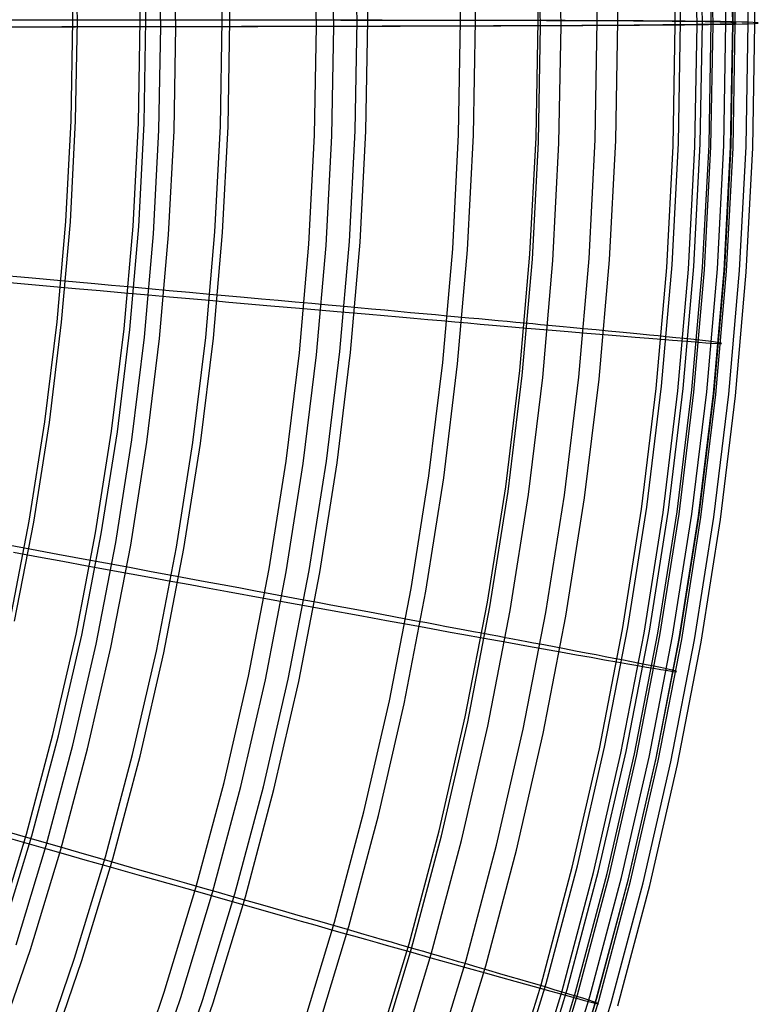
# Model space of a CAD drawing. Header units: millimetres. Extents: x 20498 to 21098, y 1199 to 1799.
# Tile 94 of 110: x 21036 to 21098, y 1417 to 1499. Entities that reach past the tile are written whole.
import ezdxf

# ---------------------------------------------------------------- set-up
doc = ezdxf.new("R2010")
doc.units = ezdxf.units.MM
doc.layers.add('Rico Pouf Ferm Living', color=7, linetype='Continuous', true_color=0x000000)

msp = doc.modelspace()

# ---------------------------------------------------------------- linework, layer by layer
at = {"layer": 'Rico Pouf Ferm Living'}
for p, q in [((21093.012, 1499.184, 120.19), (21092.834, 1509.433, 120.209)), ((21093.744, 1499.147, 141.087), (21093.566, 1509.421, 141.106)), ((21094.982, 1499.113, 160.408), (21094.803, 1509.429, 160.427)), ((21095.597, 1499.148, 140.903), (21095.418, 1509.485, 140.922)), ((21096.841, 1499.113, 160.313), (21096.66, 1509.494, 160.332)), ((21097.406, 1499.008, 220.08), (21097.226, 1509.406, 220.099)), ((21065.04, 1499.277, 67.649), (21064.879, 1508.556, 67.666)), ((21072.794, 1499.262, 75.955), (21072.628, 1508.81, 75.972)), ((21074.041, 1499.265, 74.472), (21073.874, 1508.856, 74.489)), ((21079.275, 1499.248, 84.047), (21079.105, 1509.021, 84.065)), ((21079.472, 1498.848, 310.275), (21079.303, 1508.622, 310.293)), ((21081.193, 1498.847, 311.039), (21081.022, 1508.68, 311.057)), ((21084.226, 1499.23, 94.043), (21084.054, 1509.175, 94.062)), ((21085.938, 1499.232, 93.26), (21085.764, 1509.235, 93.279)), ((21090.741, 1498.923, 267.958), (21090.564, 1509.089, 267.976)), ((21091.182, 1499.183, 120.546), (21091.005, 1509.369, 120.565)), ((21092.567, 1498.922, 268.34), (21092.39, 1509.152, 268.359)), ((21093.907, 1498.962, 245.542), (21093.728, 1509.239, 245.56)), ((21095.547, 1499.008, 220.009), (21095.367, 1509.342, 220.028)), ((21095.756, 1498.962, 245.762), (21095.577, 1509.303, 245.781)), ((21046.003, 1499.287, 61.617), (21045.853, 1507.906, 61.632)), ((21046.489, 1499.291, 59.687), (21046.339, 1507.926, 59.702)), ((21052.87, 1499.283, 63.975), (21052.716, 1508.14, 63.991)), ((21053.506, 1499.287, 62.096), (21053.352, 1508.165, 62.113)), ((21060.734, 1498.788, 344.257), (21060.576, 1507.911, 344.273)), ((21062.187, 1498.785, 345.508), (21062.028, 1507.959, 345.525)), ((21064.136, 1499.274, 69.396), (21063.976, 1508.521, 69.413)), ((21040.379, 1499.29, 60.187), (21040.232, 1507.713, 60.202)), ((21040.75, 1499.293, 58.227), (21040.603, 1507.73, 58.243)), ((21047.718, 1498.761, 359.362), (21047.568, 1507.432, 359.378)), ((21048.983, 1498.758, 360.831), (21048.832, 1507.473, 360.847)), ((21033.965, 1498.736, 373.608), (21036.208, 1498.738, 371.939)), ((21037.647, 1499.291, 59.624), (21034.878, 1499.292, 59.123)), ((21035.132, 1498.741, 370.306), (21037.311, 1498.744, 368.613)), ((21037.973, 1499.294, 57.655), (21035.166, 1499.295, 57.147)), ((21036.208, 1498.738, 371.939), (21038.418, 1498.742, 370.222)), ((21037.311, 1498.744, 368.613), (21039.456, 1498.747, 366.871)), ((21040.379, 1499.29, 60.187), (21037.647, 1499.291, 59.624)), ((21040.75, 1499.293, 58.227), (21037.973, 1499.294, 57.655)), ((21038.418, 1498.742, 370.222), (21040.595, 1498.745, 368.454)), ((21039.456, 1498.747, 366.871), (21041.569, 1498.751, 365.077)), ((21040.233, 1490.867, 60.171), (21040.379, 1499.29, 60.187)), ((21043.204, 1499.289, 60.854), (21040.379, 1499.29, 60.187)), ((21040.595, 1498.745, 368.454), (21042.739, 1498.748, 366.633)), ((21040.604, 1490.857, 58.212), (21040.75, 1499.293, 58.227)), ((21043.629, 1499.292, 58.908), (21040.75, 1499.293, 58.227)), ((21041.569, 1498.751, 365.077), (21043.65, 1498.754, 363.229)), ((21042.739, 1498.748, 366.633), (21044.852, 1498.751, 364.757)), ((21044.606, 1499.288, 61.223), (21043.204, 1499.289, 60.854)), ((21045.06, 1499.291, 59.284), (21043.629, 1499.292, 58.908)), ((21043.65, 1498.754, 363.229), (21045.7, 1498.757, 361.325)), ((21046.003, 1499.287, 61.617), (21044.606, 1499.288, 61.223)), ((21044.852, 1498.751, 364.757), (21046.933, 1498.755, 362.824)), ((21046.489, 1499.291, 59.687), (21045.06, 1499.291, 59.284)), ((21045.7, 1498.757, 361.325), (21047.718, 1498.761, 359.362)), ((21045.854, 1490.669, 61.601), (21046.003, 1499.287, 61.617)), ((21047.738, 1499.286, 62.146), (21046.003, 1499.287, 61.617)), ((21046.339, 1490.655, 59.671), (21046.489, 1499.291, 59.687)), ((21048.264, 1499.29, 60.228), (21046.489, 1499.291, 59.687)), ((21046.933, 1498.755, 362.824), (21048.983, 1498.758, 360.831)), ((21047.568, 1490.09, 359.346), (21047.718, 1498.761, 359.362)), ((21047.718, 1498.761, 359.362), (21049.461, 1498.764, 357.594)), ((21049.442, 1499.285, 62.71), (21047.738, 1499.286, 62.146)), ((21050.007, 1499.289, 60.805), (21048.264, 1499.29, 60.228)), ((21048.832, 1490.044, 360.815), (21048.983, 1498.758, 360.831)), ((21048.983, 1498.758, 360.831), (21050.752, 1498.761, 359.036)), ((21051.142, 1499.284, 63.317), (21049.442, 1499.285, 62.71)), ((21049.461, 1498.764, 357.594), (21051.164, 1498.767, 355.796)), ((21051.745, 1499.288, 61.425), (21050.007, 1499.289, 60.805)), ((21050.752, 1498.761, 359.036), (21052.482, 1498.765, 357.21)), ((21052.87, 1499.283, 63.975), (21051.142, 1499.284, 63.317)), ((21051.164, 1498.767, 355.796), (21052.831, 1498.77, 353.966)), ((21053.506, 1499.287, 62.096), (21051.745, 1499.288, 61.425)), ((21052.482, 1498.765, 357.21), (21054.174, 1498.768, 355.352)), ((21052.716, 1490.427, 63.959), (21052.87, 1499.283, 63.975)), ((21052.831, 1498.77, 353.966), (21054.466, 1498.774, 352.101)), ((21055.752, 1499.281, 65.159), (21052.87, 1499.283, 63.975)), ((21053.352, 1490.408, 62.08), (21053.506, 1499.287, 62.096)), ((21056.442, 1499.284, 63.302), (21053.506, 1499.287, 62.096)), ((21054.174, 1498.768, 355.352), (21055.833, 1498.771, 353.46)), ((21054.466, 1498.774, 352.101), (21056.07, 1498.777, 350.2)), ((21057.185, 1499.28, 65.791), (21055.752, 1499.281, 65.159)), ((21055.833, 1498.771, 353.46), (21057.46, 1498.775, 351.531)), ((21056.07, 1498.777, 350.2), (21057.647, 1498.781, 348.26)), ((21057.905, 1499.283, 63.947), (21056.442, 1499.284, 63.302)), ((21058.609, 1499.279, 66.451), (21057.185, 1499.28, 65.791)), ((21057.46, 1498.775, 351.531), (21059.06, 1498.778, 349.564)), ((21057.647, 1498.781, 348.26), (21060.734, 1498.788, 344.257)), ((21059.361, 1499.282, 64.622), (21057.905, 1499.283, 63.947)), ((21060.019, 1499.278, 67.141), (21058.609, 1499.279, 66.451)), ((21059.06, 1498.778, 349.564), (21062.187, 1498.785, 345.508)), ((21060.805, 1499.281, 65.329), (21059.361, 1499.282, 64.622)), ((21061.412, 1499.276, 67.861), (21060.019, 1499.278, 67.141)), ((21060.576, 1489.665, 344.24), (21060.734, 1498.788, 344.257)), ((21060.734, 1498.788, 344.257), (21063.554, 1498.795, 340.346)), ((21062.236, 1499.28, 66.068), (21060.805, 1499.281, 65.329)), ((21062.786, 1499.275, 68.612), (21061.412, 1499.276, 67.861)), ((21062.028, 1489.612, 345.491), (21062.187, 1498.785, 345.508)), ((21062.187, 1498.785, 345.508), (21065.044, 1498.792, 341.548)), ((21063.648, 1499.278, 66.841), (21062.236, 1499.28, 66.068)), ((21064.136, 1499.274, 69.396), (21062.786, 1499.275, 68.612)), ((21063.554, 1498.795, 340.346), (21066.228, 1498.802, 336.376)), ((21065.04, 1499.277, 67.649), (21063.648, 1499.278, 66.841)), ((21063.976, 1490.026, 69.379), (21064.136, 1499.274, 69.396)), ((21065.288, 1499.273, 70.105), (21064.136, 1499.274, 69.396)), ((21064.879, 1489.998, 67.632), (21065.04, 1499.277, 67.649)), ((21066.23, 1499.276, 68.381), (21065.04, 1499.277, 67.649)), ((21065.044, 1498.792, 341.548), (21067.754, 1498.8, 337.522)), ((21066.424, 1499.271, 70.842), (21065.288, 1499.273, 70.105)), ((21066.228, 1498.802, 336.376), (21068.76, 1498.809, 332.327)), ((21067.404, 1499.274, 69.144), (21066.23, 1499.276, 68.381)), ((21067.54, 1499.27, 71.61), (21066.424, 1499.271, 70.842)), ((21068.562, 1499.273, 69.94), (21067.404, 1499.274, 69.144)), ((21068.637, 1499.268, 72.41), (21067.54, 1499.27, 71.61)), ((21067.754, 1498.8, 337.522), (21070.323, 1498.807, 333.414)), ((21069.702, 1499.271, 70.771), (21068.562, 1499.273, 69.94)), ((21069.712, 1499.267, 73.242), (21068.637, 1499.268, 72.41)), ((21068.76, 1498.809, 332.327), (21069.975, 1498.812, 330.267)), ((21070.821, 1499.27, 71.638), (21069.702, 1499.271, 70.771)), ((21070.764, 1499.265, 74.11), (21069.712, 1499.267, 73.242)), ((21069.975, 1498.812, 330.267), (21071.156, 1498.816, 328.181)), ((21070.323, 1498.807, 333.414), (21071.555, 1498.811, 331.324)), ((21071.792, 1499.264, 75.014), (21070.764, 1499.265, 74.11)), ((21071.918, 1499.268, 72.543), (21070.821, 1499.27, 71.638)), ((21071.156, 1498.816, 328.181), (21072.304, 1498.82, 326.067)), ((21071.555, 1498.811, 331.324), (21072.754, 1498.814, 329.207)), ((21072.794, 1499.262, 75.955), (21071.792, 1499.264, 75.014)), ((21072.992, 1499.267, 73.487), (21071.918, 1499.268, 72.543)), ((21072.304, 1498.82, 326.067), (21073.42, 1498.824, 323.921)), ((21072.629, 1489.714, 75.937), (21072.794, 1499.262, 75.955)), ((21072.754, 1498.814, 329.207), (21073.92, 1498.818, 327.06)), ((21073.71, 1499.261, 76.874), (21072.794, 1499.262, 75.955)), ((21074.041, 1499.265, 74.472), (21072.992, 1499.267, 73.487)), ((21073.42, 1498.824, 323.921), (21074.505, 1498.828, 321.743)), ((21074.593, 1499.259, 77.818), (21073.71, 1499.261, 76.874)), ((21073.875, 1489.674, 74.454), (21074.041, 1499.265, 74.472)), ((21073.92, 1498.818, 327.06), (21075.053, 1498.822, 324.883)), ((21075, 1499.263, 75.434), (21074.041, 1499.265, 74.472)), ((21074.505, 1498.828, 321.743), (21075.558, 1498.831, 319.529)), ((21075.445, 1499.257, 78.787), (21074.593, 1499.259, 77.818)), ((21075.926, 1499.261, 76.423), (21075, 1499.263, 75.434)), ((21075.053, 1498.822, 324.883), (21076.154, 1498.826, 322.671)), ((21076.266, 1499.255, 79.783), (21075.445, 1499.257, 78.787)), ((21075.558, 1498.831, 319.529), (21076.581, 1498.835, 317.277)), ((21076.817, 1499.26, 77.439), (21075.926, 1499.261, 76.423)), ((21076.154, 1498.826, 322.671), (21077.223, 1498.83, 320.425)), ((21077.058, 1499.254, 80.807), (21076.266, 1499.255, 79.783)), ((21076.581, 1498.835, 317.277), (21077.574, 1498.84, 314.986)), ((21077.677, 1499.258, 78.482), (21076.817, 1499.26, 77.439)), ((21077.823, 1499.252, 81.858), (21077.058, 1499.254, 80.807)), ((21077.223, 1498.83, 320.425), (21078.261, 1498.834, 318.14)), ((21077.574, 1498.84, 314.986), (21079.472, 1498.848, 310.275)), ((21078.506, 1499.256, 79.552), (21077.677, 1499.258, 78.482)), ((21078.562, 1499.25, 82.938), (21077.823, 1499.252, 81.858)), ((21078.261, 1498.834, 318.14), (21079.268, 1498.838, 315.816)), ((21079.305, 1499.254, 80.651), (21078.506, 1499.256, 79.552)), ((21079.275, 1499.248, 84.047), (21078.562, 1499.25, 82.938)), ((21079.106, 1489.475, 84.029), (21079.275, 1499.248, 84.047)), ((21079.268, 1498.838, 315.816), (21081.193, 1498.847, 311.039)), ((21079.965, 1499.246, 85.186), (21079.275, 1499.248, 84.047)), ((21079.303, 1489.074, 310.257), (21079.472, 1498.848, 310.275)), ((21080.076, 1499.252, 81.778), (21079.305, 1499.254, 80.651)), ((21079.472, 1498.848, 310.275), (21081.259, 1498.857, 305.382)), ((21080.632, 1499.244, 86.356), (21079.965, 1499.246, 85.186)), ((21080.82, 1499.25, 82.934), (21080.076, 1499.252, 81.778)), ((21081.278, 1499.242, 87.556), (21080.632, 1499.244, 86.356)), ((21081.538, 1499.248, 84.119), (21080.82, 1499.25, 82.934)), ((21081.022, 1489.013, 311.021), (21081.193, 1498.847, 311.039)), ((21081.193, 1498.847, 311.039), (21083.002, 1498.855, 306.084)), ((21081.259, 1498.857, 305.382), (21082.934, 1498.865, 300.324)), ((21081.904, 1499.24, 88.788), (21081.278, 1499.242, 87.556)), ((21082.231, 1499.246, 85.334), (21081.538, 1499.248, 84.119)), ((21082.511, 1499.237, 90.053), (21081.904, 1499.24, 88.788)), ((21082.9, 1499.243, 86.578), (21082.231, 1499.246, 85.334)), ((21083.099, 1499.235, 91.349), (21082.511, 1499.237, 90.053)), ((21083.548, 1499.241, 87.853), (21082.9, 1499.243, 86.578)), ((21082.934, 1498.865, 300.324), (21084.5, 1498.875, 295.127)), ((21083.002, 1498.855, 306.084), (21084.696, 1498.864, 300.969)), ((21083.671, 1499.233, 92.68), (21083.099, 1499.235, 91.349)), ((21084.174, 1499.239, 89.158), (21083.548, 1499.241, 87.853)), ((21084.226, 1499.23, 94.043), (21083.671, 1499.233, 92.68)), ((21084.054, 1489.286, 94.025), (21084.226, 1499.23, 94.043)), ((21084.78, 1499.237, 90.494), (21084.174, 1499.239, 89.158)), ((21085.293, 1499.225, 96.871), (21084.226, 1499.23, 94.043)), ((21084.5, 1498.875, 295.127), (21085.959, 1498.884, 289.817)), ((21084.696, 1498.864, 300.969), (21086.278, 1498.874, 295.72)), ((21085.367, 1499.234, 91.861), (21084.78, 1499.237, 90.494)), ((21086.3, 1499.22, 99.833), (21085.293, 1499.225, 96.871)), ((21085.938, 1499.232, 93.26), (21085.367, 1499.234, 91.861)), ((21085.764, 1489.228, 93.242), (21085.938, 1499.232, 93.26)), ((21087.029, 1499.227, 96.155), (21085.938, 1499.232, 93.26)), ((21085.959, 1498.884, 289.817), (21087.311, 1498.894, 284.419)), ((21086.278, 1498.874, 295.72), (21087.75, 1498.883, 290.361)), ((21087.249, 1499.215, 102.932), (21086.3, 1499.22, 99.833)), ((21088.057, 1499.221, 99.18), (21087.029, 1499.227, 96.155)), ((21088.142, 1499.209, 106.169), (21087.249, 1499.215, 102.932)), ((21087.311, 1498.894, 284.419), (21088.557, 1498.903, 278.959)), ((21087.75, 1498.883, 290.361), (21089.113, 1498.893, 284.918)), ((21089.025, 1499.216, 102.337), (21088.057, 1499.221, 99.18)), ((21088.98, 1499.203, 109.547), (21088.142, 1499.209, 106.169)), ((21088.557, 1498.903, 278.959), (21089.7, 1498.913, 273.463)), ((21089.765, 1499.197, 113.067), (21088.98, 1499.203, 109.547)), ((21089.933, 1499.21, 105.629), (21089.025, 1499.216, 102.337)), ((21089.113, 1498.893, 284.918), (21090.369, 1498.903, 279.417)), ((21089.7, 1498.913, 273.463), (21090.741, 1498.923, 267.958)), ((21090.498, 1499.19, 116.733), (21089.765, 1499.197, 113.067)), ((21090.784, 1499.204, 109.058), (21089.933, 1499.21, 105.629)), ((21090.369, 1498.903, 279.417), (21091.52, 1498.912, 273.883)), ((21091.182, 1499.183, 120.546), (21090.498, 1499.19, 116.733)), ((21090.564, 1488.757, 267.939), (21090.741, 1498.923, 267.958)), ((21090.741, 1498.923, 267.958), (21091.697, 1498.933, 262.356)), ((21091.579, 1499.197, 112.627), (21090.784, 1499.204, 109.058)), ((21091.005, 1488.998, 120.528), (21091.182, 1499.183, 120.546)), ((21091.987, 1499.174, 125.664), (21091.182, 1499.183, 120.546)), ((21091.52, 1498.912, 273.883), (21092.567, 1498.922, 268.34)), ((21092.322, 1499.191, 116.337), (21091.579, 1499.197, 112.627)), ((21091.697, 1498.933, 262.356), (21092.539, 1498.943, 256.79)), ((21092.671, 1499.165, 130.774), (21091.987, 1499.174, 125.664)), ((21093.012, 1499.184, 120.19), (21092.322, 1499.191, 116.337)), ((21092.39, 1488.693, 268.321), (21092.567, 1498.922, 268.34)), ((21092.539, 1498.943, 256.79), (21093.274, 1498.952, 251.204)), ((21092.567, 1498.922, 268.34), (21093.53, 1498.932, 262.7)), ((21093.252, 1499.156, 135.905), (21092.671, 1499.165, 130.774)), ((21092.835, 1488.936, 120.171), (21093.012, 1499.184, 120.19)), ((21093.825, 1499.175, 125.358), (21093.012, 1499.184, 120.19)), ((21093.744, 1499.147, 141.087), (21093.252, 1499.156, 135.905)), ((21093.274, 1498.952, 251.204), (21093.907, 1498.962, 245.542)), ((21093.53, 1498.932, 262.7), (21094.379, 1498.942, 257.093)), ((21093.566, 1488.874, 141.068), (21093.744, 1499.147, 141.087)), ((21093.729, 1488.686, 245.523), (21093.907, 1498.962, 245.542)), ((21094.461, 1499.13, 150.726), (21093.744, 1499.147, 141.087)), ((21094.516, 1499.166, 130.514), (21093.825, 1499.175, 125.358)), ((21093.907, 1498.962, 245.542), (21094.49, 1498.974, 239.174)), ((21094.379, 1498.942, 257.093), (21095.119, 1498.952, 251.466)), ((21094.982, 1499.113, 160.408), (21094.461, 1499.13, 150.726)), ((21094.49, 1498.974, 239.174), (21094.949, 1498.985, 232.804)), ((21095.101, 1499.157, 135.686), (21094.516, 1499.166, 130.514)), ((21094.803, 1488.797, 160.389), (21094.982, 1499.113, 160.408)), ((21094.949, 1498.985, 232.804), (21095.547, 1499.008, 220.009)), ((21095.792, 1499.061, 189.738), (21094.982, 1499.113, 160.408)), ((21095.597, 1499.148, 140.903), (21095.101, 1499.157, 135.686)), ((21095.119, 1498.952, 251.466), (21095.756, 1498.962, 245.762)), ((21095.367, 1488.674, 219.99), (21095.547, 1499.008, 220.009)), ((21095.418, 1488.81, 140.884), (21095.597, 1499.148, 140.903)), ((21095.547, 1499.008, 220.009), (21095.826, 1499.034, 205.225)), ((21095.577, 1488.621, 245.743), (21095.756, 1498.962, 245.762)), ((21096.317, 1499.13, 150.593), (21095.597, 1499.148, 140.903)), ((21095.756, 1498.962, 245.762), (21096.344, 1498.973, 239.351)), ((21095.826, 1499.034, 205.225), (21095.792, 1499.061, 189.738)), ((21096.841, 1499.113, 160.313), (21096.317, 1499.13, 150.593)), ((21096.344, 1498.973, 239.351), (21096.805, 1498.985, 232.941)), ((21096.66, 1488.733, 160.294), (21096.841, 1499.113, 160.313)), ((21096.805, 1498.985, 232.941), (21097.406, 1499.008, 220.08)), ((21097.653, 1499.061, 189.716), (21096.841, 1499.113, 160.313)), ((21097.226, 1488.609, 220.061), (21097.406, 1499.008, 220.08)), ((21097.406, 1499.008, 220.08), (21097.687, 1499.034, 205.244)), ((21097.687, 1499.034, 205.244), (21097.653, 1499.061, 189.716)), ((21039.794, 1482.453, 60.155), (21040.233, 1490.867, 60.171)), ((21040.165, 1482.431, 58.196), (21040.604, 1490.857, 58.212)), ((21045.405, 1482.061, 61.585), (21045.854, 1490.669, 61.601)), ((21045.89, 1482.031, 59.655), (21046.339, 1490.655, 59.671)), ((21047.117, 1481.43, 359.33), (21047.568, 1490.09, 359.346)), ((21048.378, 1481.339, 360.799), (21048.832, 1490.044, 360.815)), ((21052.255, 1481.58, 63.942), (21052.716, 1490.427, 63.959)), ((21052.89, 1481.54, 62.064), (21053.352, 1490.408, 62.08)), ((21060.101, 1480.553, 344.223), (21060.576, 1489.665, 344.24)), ((21063.495, 1480.79, 69.362), (21063.976, 1490.026, 69.379)), ((21064.396, 1480.73, 67.615), (21064.879, 1489.998, 67.632)), ((21072.132, 1480.178, 75.92), (21072.629, 1489.714, 75.937)), ((21073.375, 1480.094, 74.436), (21073.875, 1489.674, 74.454)), ((21061.551, 1480.45, 345.474), (21062.028, 1489.612, 345.491)), ((21078.597, 1479.714, 84.011), (21079.106, 1489.475, 84.029)), ((21078.794, 1479.312, 310.239), (21079.303, 1489.074, 310.257)), ((21080.511, 1479.191, 311.003), (21081.022, 1489.013, 311.021)), ((21083.536, 1479.354, 94.007), (21084.054, 1489.286, 94.025)), ((21085.243, 1479.236, 93.223), (21085.764, 1489.228, 93.242)), ((21090.475, 1478.826, 120.509), (21091.005, 1488.998, 120.528)), ((21092.301, 1478.699, 120.152), (21092.835, 1488.936, 120.171)), ((21093.032, 1478.613, 141.049), (21093.566, 1488.874, 141.068)), ((21094.266, 1478.494, 160.37), (21094.803, 1488.797, 160.389)), ((21094.88, 1478.484, 140.865), (21095.418, 1488.81, 140.884)), ((21090.035, 1478.603, 267.92), (21090.564, 1488.757, 267.939)), ((21091.858, 1478.475, 268.302), (21092.39, 1488.693, 268.321)), ((21093.194, 1478.422, 245.504), (21093.729, 1488.686, 245.523)), ((21094.829, 1478.352, 219.971), (21095.367, 1488.674, 219.99)), ((21095.039, 1478.293, 245.724), (21095.577, 1488.621, 245.743)), ((21096.12, 1478.365, 160.274), (21096.66, 1488.733, 160.294)), ((21096.685, 1478.223, 220.041), (21097.226, 1488.609, 220.061)), ((21039.064, 1474.061, 60.14), (21039.794, 1482.453, 60.155)), ((21039.433, 1474.025, 58.18), (21040.165, 1482.431, 58.196)), ((21044.658, 1473.474, 61.569), (21045.405, 1482.061, 61.585)), ((21045.141, 1473.426, 59.639), (21045.89, 1482.031, 59.655)), ((21046.365, 1472.79, 359.314), (21047.117, 1481.43, 359.33)), ((21051.488, 1472.756, 63.926), (21052.255, 1481.58, 63.942)), ((21052.12, 1472.693, 62.047), (21052.89, 1481.54, 62.064)), ((21047.623, 1472.656, 360.783), (21048.378, 1481.339, 360.799)), ((21062.693, 1471.575, 69.345), (21063.495, 1480.79, 69.362)), ((21063.592, 1471.485, 67.598), (21064.396, 1480.73, 67.615)), ((21059.311, 1471.463, 344.206), (21060.101, 1480.553, 344.223)), ((21060.756, 1471.31, 345.457), (21061.551, 1480.45, 345.474)), ((21071.304, 1470.664, 75.902), (21072.132, 1480.178, 75.92)), ((21072.544, 1470.537, 74.418), (21073.375, 1480.094, 74.436)), ((21077.75, 1469.977, 83.993), (21078.597, 1479.714, 84.011)), ((21077.947, 1469.573, 310.221), (21078.794, 1479.312, 310.239)), ((21079.658, 1469.393, 310.984), (21080.511, 1479.191, 311.003)), ((21082.674, 1469.445, 93.988), (21083.536, 1479.354, 94.007)), ((21084.376, 1469.269, 93.205), (21085.243, 1479.236, 93.223)), ((21089.154, 1468.473, 267.901), (21090.035, 1478.603, 267.92)), ((21089.592, 1468.677, 120.49), (21090.475, 1478.826, 120.509)), ((21090.971, 1468.283, 268.283), (21091.858, 1478.475, 268.302)), ((21091.413, 1468.488, 120.133), (21092.301, 1478.699, 120.152)), ((21092.141, 1468.376, 141.03), (21093.032, 1478.613, 141.049)), ((21092.303, 1468.182, 245.485), (21093.194, 1478.422, 245.504)), ((21093.372, 1468.215, 160.351), (21094.266, 1478.494, 160.37)), ((21093.934, 1468.055, 219.951), (21094.829, 1478.352, 219.971)), ((21093.984, 1468.184, 140.845), (21094.88, 1478.484, 140.865)), ((21094.143, 1467.99, 245.705), (21095.039, 1478.293, 245.724)), ((21095.22, 1468.022, 160.255), (21096.12, 1478.365, 160.274)), ((21095.783, 1467.862, 220.022), (21096.685, 1478.223, 220.041)), ((21036.676, 1477.729, 59.584), (21033.918, 1477.979, 59.083)), ((21034.173, 1477.425, 370.266), (21036.342, 1477.232, 368.573)), ((21039.397, 1477.482, 60.146), (21036.676, 1477.729, 59.584)), ((21042.211, 1477.228, 60.813), (21039.397, 1477.482, 60.146)), ((21036.342, 1477.232, 368.573), (21038.479, 1477.042, 366.831)), ((21038.479, 1477.042, 366.831), (21040.583, 1476.855, 365.036)), ((21040.583, 1476.855, 365.036), (21042.656, 1476.672, 363.188)), ((21043.607, 1477.101, 61.181), (21042.211, 1477.228, 60.813)), ((21042.656, 1476.672, 363.188), (21044.697, 1476.491, 361.284)), ((21044.999, 1476.975, 61.575), (21043.607, 1477.101, 61.181)), ((21044.697, 1476.491, 361.284), (21046.708, 1476.313, 359.321)), ((21046.727, 1476.818, 62.104), (21044.999, 1476.975, 61.575)), ((21048.423, 1476.664, 62.668), (21046.727, 1476.818, 62.104)), ((21050.117, 1476.51, 63.275), (21048.423, 1476.664, 62.668)), ((21051.838, 1476.354, 63.933), (21050.117, 1476.51, 63.275)), ((21046.708, 1476.313, 359.321), (21048.443, 1476.159, 357.552)), ((21048.443, 1476.159, 357.552), (21050.14, 1476.009, 355.754)), ((21050.14, 1476.009, 355.754), (21051.8, 1475.862, 353.923)), ((21051.8, 1475.862, 353.923), (21053.428, 1475.719, 352.058)), ((21054.708, 1476.093, 65.116), (21051.838, 1476.354, 63.933)), ((21053.428, 1475.719, 352.058), (21055.026, 1475.578, 350.157)), ((21056.136, 1475.963, 65.747), (21054.708, 1476.093, 65.116)), ((21057.553, 1475.834, 66.408), (21056.136, 1475.963, 65.747)), ((21058.958, 1475.706, 67.097), (21057.553, 1475.834, 66.408)), ((21060.346, 1475.58, 67.817), (21058.958, 1475.706, 67.097)), ((21055.026, 1475.578, 350.157), (21056.597, 1475.44, 348.217)), ((21056.597, 1475.44, 348.217), (21059.671, 1475.169, 344.213)), ((21059.671, 1475.169, 344.213), (21062.48, 1474.922, 340.302)), ((21061.714, 1475.455, 68.568), (21060.346, 1475.58, 67.817)), ((21063.059, 1475.332, 69.352), (21061.714, 1475.455, 68.568)), ((21062.48, 1474.922, 340.302), (21065.142, 1474.689, 336.331)), ((21064.206, 1475.227, 70.06), (21063.059, 1475.332, 69.352)), ((21065.337, 1475.124, 70.797), (21064.206, 1475.227, 70.06)), ((21066.449, 1475.023, 71.565), (21065.337, 1475.124, 70.797)), ((21067.541, 1474.923, 72.364), (21066.449, 1475.023, 71.565)), ((21068.612, 1474.825, 73.197), (21067.541, 1474.923, 72.364)), ((21069.66, 1474.729, 74.065), (21068.612, 1474.825, 73.197)), ((21038.043, 1465.698, 60.124), (21039.064, 1474.061, 60.14)), ((21038.411, 1465.65, 58.165), (21039.433, 1474.025, 58.18)), ((21065.142, 1474.689, 336.331), (21067.664, 1474.468, 332.282)), ((21067.664, 1474.468, 332.282), (21068.874, 1474.363, 330.222)), ((21068.874, 1474.363, 330.222), (21070.051, 1474.26, 328.136)), ((21070.684, 1474.635, 74.968), (21069.66, 1474.729, 74.065)), ((21070.051, 1474.26, 328.136), (21071.194, 1474.161, 326.021)), ((21071.682, 1474.543, 75.909), (21070.684, 1474.635, 74.968)), ((21071.194, 1474.161, 326.021), (21072.306, 1474.064, 323.875)), ((21072.594, 1474.459, 76.828), (21071.682, 1474.543, 75.909)), ((21072.306, 1474.064, 323.875), (21073.386, 1473.97, 321.697)), ((21073.473, 1474.378, 77.771), (21072.594, 1474.459, 76.828)), ((21073.386, 1473.97, 321.697), (21074.435, 1473.879, 319.482)), ((21074.321, 1474.3, 78.741), (21073.473, 1474.378, 77.771)), ((21075.139, 1474.225, 79.737), (21074.321, 1474.3, 78.741)), ((21075.928, 1474.152, 80.76), (21075.139, 1474.225, 79.737)), ((21076.69, 1474.081, 81.812), (21075.928, 1474.152, 80.76)), ((21077.426, 1474.013, 82.891), (21076.69, 1474.081, 81.812)), ((21078.136, 1473.947, 84), (21077.426, 1474.013, 82.891)), ((21043.613, 1464.917, 61.553), (21044.658, 1473.474, 61.569)), ((21044.094, 1464.853, 59.622), (21045.141, 1473.426, 59.639)), ((21074.435, 1473.879, 319.482), (21075.453, 1473.791, 317.231)), ((21075.453, 1473.791, 317.231), (21076.442, 1473.706, 314.939)), ((21076.442, 1473.706, 314.939), (21078.333, 1473.543, 310.228)), ((21078.823, 1473.883, 85.139), (21078.136, 1473.947, 84)), ((21078.333, 1473.543, 310.228), (21080.112, 1473.391, 305.335)), ((21079.488, 1473.821, 86.309), (21078.823, 1473.883, 85.139)), ((21080.131, 1473.761, 87.509), (21079.488, 1473.821, 86.309)), ((21080.112, 1473.391, 305.335), (21081.781, 1473.249, 300.277)), ((21080.754, 1473.703, 88.741), (21080.131, 1473.761, 87.509)), ((21081.359, 1473.646, 90.005), (21080.754, 1473.703, 88.741)), ((21081.945, 1473.591, 91.302), (21081.359, 1473.646, 90.005)), ((21081.781, 1473.249, 300.277), (21083.341, 1473.117, 295.079)), ((21082.514, 1473.537, 92.632), (21081.945, 1473.591, 91.302)), ((21083.067, 1473.485, 93.996), (21082.514, 1473.537, 92.632)), ((21084.129, 1473.385, 96.823), (21083.067, 1473.485, 93.996)), ((21085.132, 1473.289, 99.785), (21084.129, 1473.385, 96.823)), ((21086.078, 1473.198, 102.883), (21085.132, 1473.289, 99.785)), ((21086.967, 1473.113, 106.12), (21086.078, 1473.198, 102.883)), ((21045.314, 1464.182, 359.298), (21046.365, 1472.79, 359.314)), ((21046.567, 1464.005, 360.766), (21047.623, 1472.656, 360.783)), ((21050.414, 1463.963, 63.909), (21051.488, 1472.756, 63.926)), ((21051.044, 1463.878, 62.03), (21052.12, 1472.693, 62.047)), ((21083.341, 1473.117, 295.079), (21084.793, 1472.996, 289.769)), ((21084.793, 1472.996, 289.769), (21086.14, 1472.883, 284.37)), ((21086.14, 1472.883, 284.37), (21087.381, 1472.781, 278.911)), ((21087.802, 1473.032, 109.498), (21086.967, 1473.113, 106.12)), ((21087.381, 1472.781, 278.911), (21088.52, 1472.687, 273.415)), ((21088.584, 1472.955, 113.019), (21087.802, 1473.032, 109.498)), ((21088.52, 1472.687, 273.415), (21089.556, 1472.603, 267.909)), ((21089.314, 1472.883, 116.685), (21088.584, 1472.955, 113.019)), ((21089.995, 1472.815, 120.498), (21089.314, 1472.883, 116.685)), ((21089.556, 1472.603, 267.909), (21090.508, 1472.527, 262.307)), ((21090.796, 1472.734, 125.615), (21089.995, 1472.815, 120.498)), ((21090.508, 1472.527, 262.307), (21091.347, 1472.461, 256.741)), ((21091.478, 1472.664, 130.725), (21090.796, 1472.734, 125.615)), ((21091.347, 1472.461, 256.741), (21092.079, 1472.404, 251.155)), ((21092.057, 1472.603, 135.856), (21091.478, 1472.664, 130.725)), ((21092.547, 1472.55, 141.038), (21092.057, 1472.603, 135.856)), ((21092.079, 1472.404, 251.155), (21092.709, 1472.357, 245.492)), ((21093.26, 1472.469, 150.676), (21092.547, 1472.55, 141.038)), ((21092.709, 1472.357, 245.492), (21093.29, 1472.315, 239.125)), ((21093.78, 1472.406, 160.359), (21093.26, 1472.469, 150.676)), ((21094.587, 1472.283, 189.689), (21093.78, 1472.406, 160.359)), ((21061.572, 1462.395, 69.328), (21062.693, 1471.575, 69.345)), ((21093.29, 1472.315, 239.125), (21093.747, 1472.285, 232.755)), ((21093.747, 1472.285, 232.755), (21094.342, 1472.253, 219.959)), ((21094.342, 1472.253, 219.959), (21094.62, 1472.253, 205.175)), ((21094.62, 1472.253, 205.175), (21094.587, 1472.283, 189.689)), ((21058.205, 1462.406, 344.189), (21059.311, 1471.463, 344.206)), ((21059.644, 1462.203, 345.44), (21060.756, 1471.31, 345.457)), ((21062.467, 1462.273, 67.58), (21063.592, 1471.485, 67.598)), ((21070.147, 1461.185, 75.884), (21071.304, 1470.664, 75.902)), ((21071.382, 1461.015, 74.4), (21072.544, 1470.537, 74.418)), ((21076.565, 1460.275, 83.975), (21077.75, 1469.977, 83.993)), ((21076.762, 1459.869, 310.202), (21077.947, 1469.573, 310.221)), ((21078.466, 1459.63, 310.966), (21079.658, 1469.393, 310.984)), ((21081.469, 1459.573, 93.97), (21082.674, 1469.445, 93.988)), ((21083.164, 1459.337, 93.186), (21084.376, 1469.269, 93.205)), ((21087.922, 1458.381, 267.882), (21089.154, 1468.473, 267.901)), ((21088.358, 1458.566, 120.471), (21089.592, 1468.677, 120.49)), ((21089.731, 1458.127, 268.264), (21090.971, 1468.283, 268.283)), ((21090.171, 1458.313, 120.114), (21091.413, 1468.488, 120.133)), ((21090.896, 1458.177, 141.011), (21092.141, 1468.376, 141.03)), ((21092.122, 1457.973, 160.332), (21093.372, 1468.215, 160.351)), ((21091.057, 1457.98, 245.465), (21092.303, 1468.182, 245.485)), ((21092.681, 1457.796, 219.932), (21093.934, 1468.055, 219.951)), ((21092.731, 1457.921, 140.826), (21093.984, 1468.184, 140.845)), ((21092.889, 1457.724, 245.685), (21094.143, 1467.99, 245.705)), ((21093.962, 1457.716, 160.236), (21095.22, 1468.022, 160.255)), ((21094.523, 1457.538, 220.003), (21095.783, 1467.862, 220.022)), ((21036.733, 1457.376, 60.108), (21038.043, 1465.698, 60.124)), ((21037.098, 1457.315, 58.149), (21038.411, 1465.65, 58.165)), ((21042.272, 1456.403, 61.536), (21043.613, 1464.917, 61.553)), ((21042.751, 1456.322, 59.606), (21044.094, 1464.853, 59.622)), ((21043.965, 1455.616, 359.282), (21045.314, 1464.182, 359.298)), ((21045.211, 1455.395, 360.75), (21046.567, 1464.005, 360.766)), ((21049.036, 1455.213, 63.893), (21050.414, 1463.963, 63.909)), ((21049.663, 1455.106, 62.014), (21051.044, 1463.878, 62.03)), ((21056.785, 1453.393, 344.172), (21058.205, 1462.406, 344.189)), ((21058.217, 1453.14, 345.422), (21059.644, 1462.203, 345.44)), ((21060.133, 1453.258, 69.31), (21061.572, 1462.395, 69.328)), ((21061.024, 1453.105, 67.563), (21062.467, 1462.273, 67.58)), ((21068.661, 1451.752, 75.866), (21070.147, 1461.185, 75.884)), ((21069.889, 1451.539, 74.382), (21071.382, 1461.015, 74.4)), ((21075.045, 1450.62, 83.956), (21076.565, 1460.275, 83.975)), ((21075.242, 1450.213, 310.184), (21076.762, 1459.869, 310.202)), ((21076.936, 1449.915, 310.948), (21078.466, 1459.63, 310.966)), ((21079.922, 1449.748, 93.951), (21081.469, 1459.573, 93.97)), ((21081.607, 1449.454, 93.167), (21083.164, 1459.337, 93.186)), ((21086.34, 1448.337, 267.863), (21087.922, 1458.381, 267.882)), ((21086.773, 1448.503, 120.452), (21088.358, 1458.566, 120.471)), ((21088.139, 1448.021, 268.245), (21089.731, 1458.127, 268.264)), ((21088.576, 1448.188, 120.095), (21090.171, 1458.313, 120.114)), ((21089.297, 1448.027, 140.991), (21090.896, 1458.177, 141.011)), ((21089.458, 1447.827, 245.446), (21091.057, 1457.98, 245.465)), ((21090.517, 1447.782, 160.312), (21092.122, 1457.973, 160.332)), ((21091.073, 1447.586, 219.913), (21092.681, 1457.796, 219.932)), ((21091.122, 1447.707, 140.807), (21092.731, 1457.921, 140.826)), ((21091.28, 1447.507, 245.666), (21092.889, 1457.724, 245.685)), ((21092.347, 1447.461, 160.216), (21093.962, 1457.716, 160.236)), ((21092.905, 1447.265, 219.983), (21094.523, 1457.538, 220.003)), ((21035.134, 1449.105, 60.092), (21036.733, 1457.376, 60.108)), ((21035.497, 1449.031, 58.133), (21037.098, 1457.315, 58.149)), ((21040.637, 1447.939, 61.52), (21042.272, 1456.403, 61.536)), ((21041.112, 1447.842, 59.59), (21042.751, 1456.322, 59.606)), ((21036.327, 1455.128, 60.104), (21033.641, 1455.626, 59.542)), ((21039.105, 1454.613, 60.771), (21036.327, 1455.128, 60.104)), ((21042.32, 1447.101, 359.265), (21043.965, 1455.616, 359.282)), ((21043.557, 1446.837, 360.734), (21045.211, 1455.395, 360.75)), ((21047.355, 1446.516, 63.876), (21049.036, 1455.213, 63.893)), ((21047.978, 1446.387, 61.997), (21049.663, 1455.106, 62.014)), ((21035.424, 1454.792, 366.788), (21037.501, 1454.411, 364.994)), ((21037.501, 1454.411, 364.994), (21039.548, 1454.035, 363.145)), ((21040.483, 1454.357, 61.138), (21039.105, 1454.613, 60.771)), ((21041.858, 1454.102, 61.532), (21040.483, 1454.357, 61.138)), ((21039.548, 1454.035, 363.145), (21041.563, 1453.665, 361.24)), ((21041.563, 1453.665, 361.24), (21043.548, 1453.301, 359.277)), ((21043.564, 1453.786, 62.06), (21041.858, 1454.102, 61.532)), ((21045.239, 1453.475, 62.624), (21043.564, 1453.786, 62.06)), ((21046.911, 1453.164, 63.23), (21045.239, 1453.475, 62.624)), ((21055.054, 1444.434, 344.154), (21056.785, 1453.393, 344.172)), ((21043.548, 1453.301, 359.277), (21045.261, 1452.987, 357.509)), ((21045.261, 1452.987, 357.509), (21046.936, 1452.68, 355.71)), ((21048.61, 1452.849, 63.888), (21046.911, 1453.164, 63.23)), ((21046.936, 1452.68, 355.71), (21048.576, 1452.38, 353.879)), ((21051.444, 1452.322, 65.071), (21048.61, 1452.849, 63.888)), ((21056.476, 1444.132, 345.405), (21058.217, 1453.14, 345.422)), ((21058.378, 1444.177, 69.293), (21060.133, 1453.258, 69.31)), ((21059.263, 1443.993, 67.545), (21061.024, 1453.105, 67.563)), ((21048.576, 1452.38, 353.879), (21050.182, 1452.086, 352.014)), ((21050.182, 1452.086, 352.014), (21051.76, 1451.797, 350.112)), ((21052.853, 1452.061, 65.702), (21051.444, 1452.322, 65.071)), ((21051.76, 1451.797, 350.112), (21053.311, 1451.513, 348.172)), ((21054.253, 1451.801, 66.362), (21052.853, 1452.061, 65.702)), ((21055.639, 1451.543, 67.051), (21054.253, 1451.801, 66.362)), ((21066.849, 1442.376, 75.848), (21068.661, 1451.752, 75.866)), ((21053.311, 1451.513, 348.172), (21056.346, 1450.958, 344.167)), ((21057.01, 1451.288, 67.771), (21055.639, 1451.543, 67.051)), ((21056.346, 1450.958, 344.167), (21059.119, 1450.451, 340.256)), ((21058.36, 1451.037, 68.522), (21057.01, 1451.288, 67.771)), ((21059.688, 1450.79, 69.306), (21058.36, 1451.037, 68.522)), ((21068.069, 1442.121, 74.364), (21069.889, 1451.539, 74.382)), ((21059.119, 1450.451, 340.256), (21061.748, 1449.971, 336.284)), ((21060.821, 1450.579, 70.013), (21059.688, 1450.79, 69.306)), ((21061.937, 1450.371, 70.75), (21060.821, 1450.579, 70.013)), ((21063.035, 1450.167, 71.518), (21061.937, 1450.371, 70.75)), ((21064.114, 1449.966, 72.317), (21063.035, 1450.167, 71.518)), ((21073.19, 1441.023, 83.938), (21075.045, 1450.62, 83.956)), ((21073.387, 1440.615, 310.166), (21075.242, 1450.213, 310.184)), ((21061.748, 1449.971, 336.284), (21064.238, 1449.517, 332.234)), ((21065.171, 1449.769, 73.15), (21064.114, 1449.966, 72.317)), ((21064.238, 1449.517, 332.234), (21065.432, 1449.299, 330.174)), ((21066.206, 1449.576, 74.017), (21065.171, 1449.769, 73.15)), ((21065.432, 1449.299, 330.174), (21066.594, 1449.088, 328.088)), ((21067.216, 1449.388, 74.92), (21066.206, 1449.576, 74.017)), ((21068.202, 1449.204, 75.861), (21067.216, 1449.388, 74.92)), ((21075.07, 1440.258, 310.929), (21076.936, 1449.915, 310.948)), ((21078.034, 1439.983, 93.932), (21079.922, 1449.748, 93.951)), ((21079.709, 1439.631, 93.148), (21081.607, 1449.454, 93.167)), ((21066.594, 1449.088, 328.088), (21067.723, 1448.882, 325.973)), ((21067.723, 1448.882, 325.973), (21068.82, 1448.683, 323.827)), ((21069.102, 1449.036, 76.78), (21068.202, 1449.204, 75.861)), ((21068.82, 1448.683, 323.827), (21069.886, 1448.489, 321.648)), ((21069.971, 1448.874, 77.723), (21069.102, 1449.036, 76.78)), ((21069.886, 1448.489, 321.648), (21070.922, 1448.301, 319.434)), ((21070.808, 1448.717, 78.693), (21069.971, 1448.874, 77.723)), ((21071.616, 1448.566, 79.689), (21070.808, 1448.717, 78.693)), ((21072.395, 1448.42, 80.712), (21071.616, 1448.566, 79.689)), ((21084.84, 1438.502, 120.432), (21086.773, 1448.503, 120.452)), ((21038.708, 1439.538, 61.504), (21040.637, 1447.939, 61.52)), ((21039.18, 1439.424, 59.574), (21041.112, 1447.842, 59.59)), ((21070.922, 1448.301, 319.434), (21071.928, 1448.119, 317.182)), ((21071.928, 1448.119, 317.182), (21072.904, 1447.942, 314.891)), ((21073.147, 1448.279, 81.763), (21072.395, 1448.42, 80.712)), ((21072.904, 1447.942, 314.891), (21074.771, 1447.604, 310.179)), ((21073.873, 1448.143, 82.842), (21073.147, 1448.279, 81.763)), ((21074.575, 1448.011, 83.951), (21073.873, 1448.143, 82.842)), ((21075.253, 1447.884, 85.09), (21074.575, 1448.011, 83.951)), ((21075.909, 1447.761, 86.259), (21075.253, 1447.884, 85.09)), ((21076.544, 1447.641, 87.46), (21075.909, 1447.761, 86.259)), ((21077.16, 1447.525, 88.691), (21076.544, 1447.641, 87.46)), ((21084.411, 1438.354, 267.844), (21086.34, 1448.337, 267.863)), ((21086.198, 1437.975, 268.225), (21088.139, 1448.021, 268.245)), ((21086.631, 1438.124, 120.075), (21088.576, 1448.188, 120.095)), ((21087.348, 1437.939, 140.972), (21089.297, 1448.027, 140.991)), ((21087.508, 1437.736, 245.427), (21089.458, 1447.827, 245.446)), ((21088.559, 1437.651, 160.293), (21090.517, 1447.782, 160.312)), ((21089.16, 1437.556, 140.787), (21091.122, 1447.707, 140.807)), ((21040.38, 1438.649, 359.249), (21042.32, 1447.101, 359.265)), ((21041.607, 1438.342, 360.717), (21043.557, 1446.837, 360.734)), ((21074.771, 1447.604, 310.179), (21076.528, 1447.287, 305.286)), ((21076.528, 1447.287, 305.286), (21078.175, 1446.991, 300.227)), ((21077.756, 1447.413, 89.955), (21077.16, 1447.525, 88.691)), ((21078.335, 1447.304, 91.252), (21077.756, 1447.413, 89.955)), ((21078.175, 1446.991, 300.227), (21079.715, 1446.714, 295.029)), ((21078.897, 1447.197, 92.582), (21078.335, 1447.304, 91.252)), ((21079.443, 1447.094, 93.946), (21078.897, 1447.197, 92.582)), ((21080.492, 1446.895, 96.773), (21079.443, 1447.094, 93.946)), ((21081.482, 1446.707, 99.735), (21080.492, 1446.895, 96.773)), ((21089.112, 1437.438, 219.893), (21091.073, 1447.586, 219.913)), ((21089.318, 1437.353, 245.646), (21091.28, 1447.507, 245.666)), ((21090.377, 1437.267, 160.196), (21092.347, 1447.461, 160.216)), ((21090.931, 1437.053, 219.963), (21092.905, 1447.265, 219.983)), ((21045.374, 1437.882, 63.859), (21047.355, 1446.516, 63.876)), ((21045.991, 1437.732, 61.98), (21047.978, 1446.387, 61.997)), ((21079.715, 1446.714, 295.029), (21081.149, 1446.457, 289.718)), ((21081.149, 1446.457, 289.718), (21082.478, 1446.22, 284.32)), ((21082.415, 1446.53, 102.833), (21081.482, 1446.707, 99.735)), ((21083.293, 1446.362, 106.07), (21082.415, 1446.53, 102.833)), ((21082.478, 1446.22, 284.32), (21083.704, 1446.003, 278.86)), ((21084.118, 1446.204, 109.447), (21083.293, 1446.362, 106.07)), ((21083.704, 1446.003, 278.86), (21084.828, 1445.804, 273.364)), ((21084.89, 1446.055, 112.968), (21084.118, 1446.204, 109.447)), ((21085.611, 1445.916, 116.634), (21084.89, 1446.055, 112.968)), ((21084.828, 1445.804, 273.364), (21085.851, 1445.623, 267.858)), ((21086.283, 1445.785, 120.446), (21085.611, 1445.916, 116.634)), ((21085.851, 1445.623, 267.858), (21086.791, 1445.459, 262.256)), ((21087.074, 1445.63, 125.564), (21086.283, 1445.785, 120.446)), ((21086.791, 1445.459, 262.256), (21087.619, 1445.314, 256.69)), ((21087.748, 1445.497, 130.673), (21087.074, 1445.63, 125.564)), ((21087.619, 1445.314, 256.69), (21088.342, 1445.19, 251.104)), ((21088.319, 1445.383, 135.805), (21087.748, 1445.497, 130.673)), ((21088.803, 1445.285, 140.986), (21088.319, 1445.383, 135.805)), ((21088.342, 1445.19, 251.104), (21088.964, 1445.084, 245.441)), ((21089.507, 1445.139, 150.624), (21088.803, 1445.285, 140.986)), ((21053.013, 1435.541, 344.137), (21055.054, 1444.434, 344.154)), ((21088.964, 1445.084, 245.441), (21089.537, 1444.988, 239.073)), ((21090.02, 1445.028, 160.307), (21089.507, 1445.139, 150.624)), ((21089.537, 1444.988, 239.073), (21089.988, 1444.915, 232.703)), ((21089.988, 1444.915, 232.703), (21090.576, 1444.828, 219.907)), ((21090.817, 1444.833, 189.637), (21090.02, 1445.028, 160.307)), ((21090.576, 1444.828, 219.907), (21090.85, 1444.801, 205.123)), ((21090.85, 1444.801, 205.123), (21090.817, 1444.833, 189.637)), ((21054.423, 1435.19, 345.388), (21056.476, 1444.132, 345.405)), ((21056.309, 1435.163, 69.275), (21058.378, 1444.177, 69.293)), ((21057.186, 1434.948, 67.528), (21059.263, 1443.993, 67.545)), ((21064.713, 1433.069, 75.83), (21066.849, 1442.376, 75.848)), ((21065.923, 1432.772, 74.346), (21068.069, 1442.121, 74.364)), ((21071.004, 1431.497, 83.919), (21073.19, 1441.023, 83.938)), ((21071.2, 1431.087, 310.147), (21073.387, 1440.615, 310.166)), ((21072.87, 1430.672, 310.91), (21075.07, 1440.258, 310.929)), ((21036.489, 1431.209, 61.488), (21038.708, 1439.538, 61.504)), ((21036.957, 1431.079, 59.557), (21039.18, 1439.424, 59.574)), ((21075.809, 1430.29, 93.913), (21078.034, 1439.983, 93.932)), ((21077.47, 1429.879, 93.129), (21079.709, 1439.631, 93.148)), ((21038.147, 1430.269, 359.233), (21040.38, 1438.649, 359.249)), ((21039.363, 1429.92, 360.701), (21041.607, 1438.342, 360.717)), ((21043.093, 1429.323, 63.843), (21045.374, 1437.882, 63.859)), ((21082.136, 1428.444, 267.825), (21084.411, 1438.354, 267.844)), ((21082.561, 1428.574, 120.413), (21084.84, 1438.502, 120.432)), ((21083.909, 1428.004, 268.206), (21086.198, 1437.975, 268.225)), ((21084.338, 1428.134, 120.056), (21086.631, 1438.124, 120.075)), ((21085.049, 1427.924, 140.952), (21087.348, 1437.939, 140.972)), ((21043.705, 1429.151, 61.963), (21045.991, 1437.732, 61.98)), ((21085.209, 1427.718, 245.407), (21087.508, 1437.736, 245.427)), ((21086.251, 1427.595, 160.274), (21088.559, 1437.651, 160.293)), ((21086.8, 1427.364, 219.874), (21089.112, 1437.438, 219.893)), ((21086.847, 1427.479, 140.768), (21089.16, 1437.556, 140.787)), ((21087.004, 1427.273, 245.627), (21089.318, 1437.353, 245.646)), ((21088.054, 1427.148, 160.177), (21090.377, 1437.267, 160.196)), ((21088.605, 1426.917, 219.944), (21090.931, 1437.053, 219.963)), ((21050.664, 1426.725, 344.12), (21053.013, 1435.541, 344.137)), ((21052.061, 1426.324, 345.371), (21054.423, 1435.19, 345.388)), ((21053.928, 1426.225, 69.258), (21056.309, 1435.163, 69.275)), ((21054.797, 1425.98, 67.51), (21057.186, 1434.948, 67.528)), ((21062.255, 1423.842, 75.812), (21064.713, 1433.069, 75.83)), ((21063.454, 1423.502, 74.328), (21065.923, 1432.772, 74.346)), ((21033.983, 1422.962, 61.471), (21036.489, 1431.209, 61.488)), ((21036.418, 1430.96, 61.487), (21035.074, 1431.345, 61.094)), ((21068.488, 1422.052, 83.901), (21071.004, 1431.497, 83.919)), ((21034.164, 1431.132, 363.101), (21036.134, 1430.571, 361.196)), ((21034.445, 1422.815, 59.541), (21036.957, 1431.079, 59.557)), ((21036.134, 1430.571, 361.196), (21038.075, 1430.019, 359.232)), ((21038.086, 1430.482, 62.015), (21036.418, 1430.96, 61.487)), ((21039.724, 1430.012, 62.578), (21038.086, 1430.482, 62.015)), ((21068.683, 1421.641, 310.129), (21071.2, 1431.087, 310.147)), ((21070.338, 1421.168, 310.892), (21072.87, 1430.672, 310.91)), ((21035.625, 1421.972, 359.216), (21038.147, 1430.269, 359.233)), ((21036.829, 1421.581, 360.684), (21039.363, 1429.92, 360.701)), ((21038.075, 1430.019, 359.232), (21039.75, 1429.542, 357.463)), ((21041.359, 1429.543, 63.185), (21039.724, 1430.012, 62.578)), ((21039.75, 1429.542, 357.463), (21041.388, 1429.076, 355.664)), ((21043.02, 1429.067, 63.842), (21041.359, 1429.543, 63.185)), ((21073.249, 1420.679, 93.895), (21075.809, 1430.29, 93.913)), ((21074.895, 1420.211, 93.111), (21077.47, 1429.879, 93.129)), ((21040.518, 1420.847, 63.826), (21043.093, 1429.323, 63.843)), ((21041.123, 1420.655, 61.947), (21043.705, 1429.151, 61.963)), ((21041.388, 1429.076, 355.664), (21042.991, 1428.62, 353.833)), ((21045.791, 1428.272, 65.024), (21043.02, 1429.067, 63.842)), ((21042.991, 1428.62, 353.833), (21044.562, 1428.173, 351.967)), ((21044.562, 1428.173, 351.967), (21046.104, 1427.735, 350.065)), ((21047.169, 1427.877, 65.655), (21045.791, 1428.272, 65.024)), ((21048.537, 1427.484, 66.315), (21047.169, 1427.877, 65.655)), ((21079.519, 1418.619, 267.806), (21082.136, 1428.444, 267.825)), ((21079.939, 1418.73, 120.394), (21082.561, 1428.574, 120.413)), ((21081.276, 1418.117, 268.187), (21083.909, 1428.004, 268.206)), ((21081.699, 1418.229, 120.037), (21084.338, 1428.134, 120.056)), ((21082.404, 1417.995, 140.933), (21085.049, 1427.924, 140.952)), ((21046.104, 1427.735, 350.065), (21047.621, 1427.304, 348.125)), ((21047.621, 1427.304, 348.125), (21050.588, 1426.461, 344.119)), ((21049.893, 1427.095, 67.004), (21048.537, 1427.484, 66.315)), ((21051.233, 1426.71, 67.723), (21049.893, 1427.095, 67.004)), ((21082.563, 1417.786, 245.388), (21085.209, 1427.718, 245.407)), ((21083.595, 1417.626, 160.254), (21086.251, 1427.595, 160.274)), ((21084.139, 1417.377, 219.854), (21086.8, 1427.364, 219.874)), ((21084.186, 1417.488, 140.748), (21086.847, 1427.479, 140.768)), ((21084.342, 1417.279, 245.607), (21087.004, 1427.273, 245.627)), ((21085.382, 1417.116, 160.157), (21088.054, 1427.148, 160.177)), ((21048.011, 1417.995, 344.103), (21050.664, 1426.725, 344.12)), ((21049.393, 1417.546, 345.353), (21052.061, 1426.324, 345.371)), ((21050.588, 1426.461, 344.119), (21053.299, 1425.691, 340.208)), ((21052.553, 1426.331, 68.474), (21051.233, 1426.71, 67.723)), ((21051.239, 1417.376, 69.241), (21053.928, 1426.225, 69.258)), ((21053.852, 1425.958, 69.257), (21052.553, 1426.331, 68.474)), ((21085.928, 1416.867, 219.924), (21088.605, 1426.917, 219.944)), ((21052.099, 1417.101, 67.493), (21054.797, 1425.98, 67.51)), ((21053.299, 1425.691, 340.208), (21055.869, 1424.962, 336.236)), ((21054.959, 1425.64, 69.965), (21053.852, 1425.958, 69.257)), ((21056.05, 1425.327, 70.702), (21054.959, 1425.64, 69.965)), ((21055.869, 1424.962, 336.236), (21058.304, 1424.272, 332.185)), ((21057.124, 1425.018, 71.469), (21056.05, 1425.327, 70.702)), ((21058.178, 1424.715, 72.268), (21057.124, 1425.018, 71.469)), ((21059.212, 1424.418, 73.101), (21058.178, 1424.715, 72.268)), ((21058.304, 1424.272, 332.185), (21059.472, 1423.941, 330.125)), ((21060.224, 1424.127, 73.968), (21059.212, 1424.418, 73.101)), ((21059.472, 1423.941, 330.125), (21060.607, 1423.619, 328.039)), ((21059.478, 1414.705, 75.794), (21062.255, 1423.842, 75.812)), ((21061.212, 1423.843, 74.871), (21060.224, 1424.127, 73.968)), ((21062.175, 1423.566, 75.811), (21061.212, 1423.843, 74.871)), ((21060.607, 1423.619, 328.039), (21061.711, 1423.306, 325.923)), ((21060.664, 1414.324, 74.31), (21063.454, 1423.502, 74.328)), ((21061.711, 1423.306, 325.923), (21062.784, 1423.003, 323.777)), ((21063.056, 1423.312, 76.73), (21062.175, 1423.566, 75.811)), ((21062.784, 1423.003, 323.777), (21063.826, 1422.708, 321.598)), ((21063.905, 1423.068, 77.673), (21063.056, 1423.312, 76.73)), ((21064.724, 1422.832, 78.642), (21063.905, 1423.068, 77.673)), ((21063.826, 1422.708, 321.598), (21064.839, 1422.421, 319.384)), ((21065.513, 1422.604, 79.638), (21064.724, 1422.832, 78.642)), ((21064.839, 1422.421, 319.384), (21065.822, 1422.143, 317.132)), ((21066.275, 1422.385, 80.661), (21065.513, 1422.604, 79.638)), ((21065.822, 1422.143, 317.132), (21066.777, 1421.874, 314.84)), ((21067.01, 1422.173, 81.712), (21066.275, 1422.385, 80.661)), ((21067.72, 1421.968, 82.792), (21067.01, 1422.173, 81.712)), ((21034.006, 1413.334, 360.668), (21036.829, 1421.581, 360.684)), ((21065.645, 1412.7, 83.883), (21068.488, 1422.052, 83.901)), ((21065.841, 1412.288, 310.11), (21068.683, 1421.641, 310.129)), ((21066.777, 1421.874, 314.84), (21068.602, 1421.359, 310.128)), ((21068.406, 1421.77, 83.9), (21067.72, 1421.968, 82.792)), ((21069.07, 1421.578, 85.039), (21068.406, 1421.77, 83.9)), ((21068.602, 1421.359, 310.128), (21070.319, 1420.875, 305.234)), ((21069.711, 1421.393, 86.208), (21069.07, 1421.578, 85.039)), ((21070.332, 1421.213, 87.408), (21069.711, 1421.393, 86.208)), ((21037.649, 1412.467, 63.809), (21040.518, 1420.847, 63.826)), ((21038.247, 1412.253, 61.93), (21041.123, 1420.655, 61.947)), ((21067.478, 1411.758, 310.873), (21070.338, 1421.168, 310.892)), ((21070.319, 1420.875, 305.234), (21071.93, 1420.422, 300.176)), ((21070.934, 1421.039, 88.64), (21070.332, 1421.213, 87.408)), ((21070.357, 1411.163, 93.876), (21073.249, 1420.679, 93.895)), ((21071.517, 1420.87, 89.904), (21070.934, 1421.039, 88.64)), ((21072.083, 1420.706, 91.201), (21071.517, 1420.87, 89.904)), ((21072.632, 1420.547, 92.53), (21072.083, 1420.706, 91.201)), ((21073.167, 1420.392, 93.894), (21072.632, 1420.547, 92.53)), ((21071.93, 1420.422, 300.176), (21073.436, 1419.999, 294.978)), ((21071.985, 1410.638, 93.092), (21074.895, 1420.211, 93.111)), ((21074.192, 1420.094, 96.721), (21073.167, 1420.392, 93.894)), ((21073.436, 1419.999, 294.978), (21074.838, 1419.606, 289.666)), ((21075.16, 1419.812, 99.683), (21074.192, 1420.094, 96.721)), ((21076.073, 1419.546, 102.781), (21075.16, 1419.812, 99.683)), ((21074.838, 1419.606, 289.666), (21076.137, 1419.243, 284.268)), ((21076.931, 1419.295, 106.017), (21076.073, 1419.546, 102.781)), ((21076.137, 1419.243, 284.268), (21077.335, 1418.909, 278.807)), ((21077.737, 1419.059, 109.395), (21076.931, 1419.295, 106.017)), ((21077.335, 1418.909, 278.807), (21078.434, 1418.603, 273.311)), ((21078.492, 1418.838, 112.915), (21077.737, 1419.059, 109.395)), ((21079.197, 1418.63, 116.581), (21078.492, 1418.838, 112.915)), ((21045.056, 1409.362, 344.086), (21048.011, 1417.995, 344.103)), ((21076.562, 1408.891, 267.787), (21079.519, 1418.619, 267.806)), ((21076.977, 1408.984, 120.375), (21079.939, 1418.73, 120.394)), ((21078.3, 1408.328, 268.168), (21081.276, 1418.117, 268.187)), ((21078.434, 1418.603, 273.311), (21079.434, 1418.325, 267.805)), ((21078.719, 1408.422, 120.017), (21081.699, 1418.229, 120.037)), ((21079.854, 1418.436, 120.393), (21079.197, 1418.63, 116.581)), ((21079.416, 1408.164, 140.914), (21082.404, 1417.995, 140.933)), ((21079.434, 1418.325, 267.805), (21080.353, 1418.071, 262.203)), ((21080.628, 1418.207, 125.51), (21079.854, 1418.436, 120.393)), ((21080.353, 1418.071, 262.203), (21081.163, 1417.848, 256.637)), ((21081.287, 1418.01, 130.62), (21080.628, 1418.207, 125.51)), ((21081.845, 1417.842, 135.751), (21081.287, 1418.01, 130.62)), ((21046.423, 1408.866, 345.336), (21049.393, 1417.546, 345.353)), ((21048.244, 1408.626, 69.223), (21051.239, 1417.376, 69.241)), ((21079.574, 1407.952, 245.369), (21082.563, 1417.786, 245.388)), ((21080.594, 1407.754, 160.235), (21083.595, 1417.626, 160.254)), ((21081.134, 1407.488, 219.835), (21084.139, 1417.377, 219.854)), ((21081.163, 1417.848, 256.637), (21081.869, 1417.654, 251.05)), ((21081.179, 1407.595, 140.729), (21084.186, 1417.488, 140.748)), ((21081.334, 1407.383, 245.588), (21084.342, 1417.279, 245.607)), ((21082.319, 1417.699, 140.932), (21081.845, 1417.842, 135.751)), ((21081.869, 1417.654, 251.05), (21082.478, 1417.489, 245.387)), ((21083.007, 1417.486, 150.571), (21082.319, 1417.699, 140.932)), ((21082.478, 1417.489, 245.387), (21083.038, 1417.339, 239.02)), ((21083.509, 1417.328, 160.253), (21083.007, 1417.486, 150.571)), ((21083.038, 1417.339, 239.02), (21083.479, 1417.223, 232.649)), ((21083.479, 1417.223, 232.649), (21084.053, 1417.078, 219.854)), ((21084.288, 1417.059, 189.583), (21083.509, 1417.328, 160.253)), ((21049.093, 1408.321, 67.475), (21052.099, 1417.101, 67.493)), ((21082.363, 1407.183, 160.138), (21085.382, 1417.116, 160.157)), ((21084.053, 1417.078, 219.854), (21084.322, 1417.025, 205.07)), ((21084.322, 1417.025, 205.07), (21084.288, 1417.059, 189.583))]:
    msp.add_line(p, q, dxfattribs=at)

doc.saveas('drawing.dxf')
